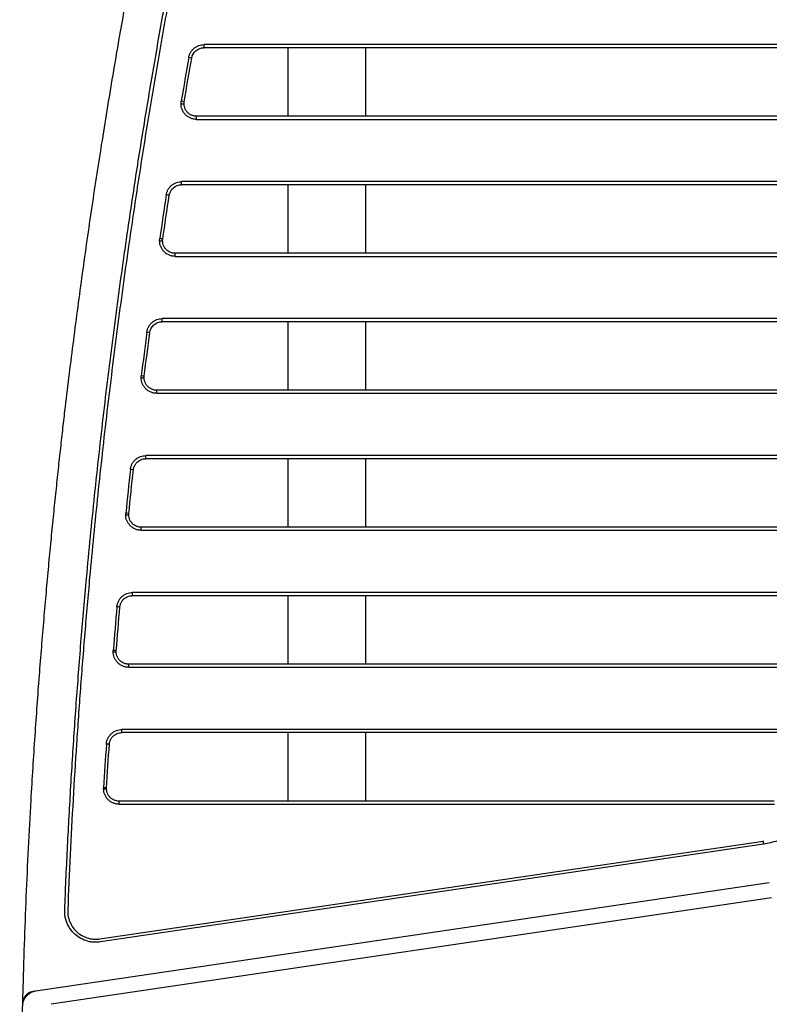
# Model space of a CAD drawing. Header units: millimetres. Extents: x -0.57 to 0.95, y -0.4 to 0.71.
# Tile 208 of 256: x 0.2955 to 0.3436, y 0.2022 to 0.2654. Entities that reach past the tile are written whole.
import ezdxf

# ---------------------------------------------------------------- set-up
doc = ezdxf.new("R2010")
doc.units = ezdxf.units.MM
doc.layers.add('FORMAT', color=7, linetype='Continuous')

msp = doc.modelspace()

# ---------------------------------------------------------------- linework, layer by layer
at = {"layer": 'FORMAT', "color": 7, "linetype": 'Continuous', "lineweight": 25}
for p, q in [((0.364694, 0.263809), (0.307301, 0.263809)), ((0.364687, 0.263609), (0.307295, 0.263609)), ((0.312674, 0.263609), (0.312674, 0.259209)), ((0.317674, 0.263609), (0.317674, 0.259209)), ((0.305823, 0.260009), (0.306016, 0.260009)), ((0.363464, 0.259209), (0.306816, 0.259209)), ((0.306823, 0.259009), (0.363471, 0.259009)), ((0.360849, 0.255009), (0.305863, 0.255009)), ((0.360842, 0.254809), (0.305856, 0.254809)), ((0.312674, 0.254809), (0.312674, 0.250409)), ((0.317674, 0.254809), (0.317674, 0.250409)), ((0.304446, 0.251209), (0.304639, 0.251209)), ((0.359619, 0.250409), (0.305439, 0.250409)), ((0.305446, 0.250209), (0.359626, 0.250209)), ((0.357004, 0.246209), (0.304618, 0.246209)), ((0.356997, 0.246009), (0.304611, 0.246009)), ((0.312674, 0.246009), (0.312674, 0.241609)), ((0.317674, 0.246009), (0.317674, 0.241609)), ((0.303262, 0.242409), (0.303455, 0.242409)), ((0.355774, 0.241609), (0.304255, 0.241609)), ((0.304262, 0.241409), (0.355781, 0.241409)), ((0.353152, 0.237209), (0.303557, 0.237209)), ((0.353159, 0.237409), (0.303564, 0.237409)), ((0.312674, 0.237209), (0.312674, 0.232809)), ((0.317674, 0.237209), (0.317674, 0.232809)), ((0.302269, 0.233609), (0.302462, 0.233609)), ((0.351929, 0.232809), (0.303262, 0.232809)), ((0.303269, 0.232609), (0.351936, 0.232609)), ((0.349307, 0.228409), (0.302693, 0.228409)), ((0.349314, 0.228609), (0.3027, 0.228609)), ((0.312674, 0.228409), (0.312674, 0.224009)), ((0.317674, 0.228409), (0.317674, 0.224009)), ((0.301465, 0.224809), (0.301658, 0.224809)), ((0.348084, 0.224009), (0.302458, 0.224009)), ((0.302465, 0.223809), (0.348091, 0.223809)), ((0.345462, 0.219609), (0.302017, 0.219609)), ((0.345469, 0.219809), (0.302024, 0.219809)), ((0.312674, 0.219609), (0.312674, 0.215209)), ((0.317674, 0.219609), (0.317674, 0.215209)), ((0.300849, 0.216009), (0.30085, 0.216068)), ((0.300849, 0.216009), (0.301042, 0.216009)), ((0.34393, 0.215209), (0.301842, 0.215209)), ((0.301849, 0.215009), (0.343937, 0.215009)), ((0.300606, 0.20636), (0.34321, 0.212649)), ((0.343246, 0.212452), (0.300642, 0.206162)), ((0.29634, 0.203), (0.343611, 0.209978)), ((0.343757, 0.208989), (0.297483, 0.202158)), ((0.298544, 0.208212), (0.298543, 0.20814))]:
    msp.add_line(p, q, dxfattribs=at)
for centre, radius, start, end in [((0.305863, 0.263759), 0.0014397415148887, 354.017332, 1.987772), ((0.304998, 0.255151), 0.007940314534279, 79.050034, 80.443677), ((0.304519, 0.252016), 0.0082645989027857, 79.48474, 80.823638), ((0.305384, 0.259059), 0.0014397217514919, 358.012234, 5.982702), ((0.304424, 0.254959), 0.0014397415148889, 354.017332, 1.987772), ((0.303557, 0.2452), 0.009056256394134, 80.413423, 81.63517), ((0.30314, 0.241966), 0.0094794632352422, 80.845481, 82.012638), ((0.304008, 0.250259), 0.0014397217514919, 358.012234, 5.982702), ((0.303179, 0.246159), 0.0014397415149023, 354.017332, 1.987772), ((0.30231, 0.234889), 0.0105326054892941, 81.76843, 82.818803), ((0.301954, 0.231501), 0.0111090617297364, 82.198856, 83.194691), ((0.302824, 0.241459), 0.0014397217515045, 358.012234, 5.982702), ((0.302126, 0.237359), 0.0014397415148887, 354.017332, 1.987772), ((0.301255, 0.224), 0.0125864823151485, 83.120715, 83.999599), ((0.300959, 0.220356), 0.0134198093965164, 83.550598, 84.374884), ((0.30183, 0.232659), 0.0014397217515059, 358.012234, 5.982702), ((0.301261, 0.228559), 0.0014397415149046, 354.017332, 1.987772), ((0.30039, 0.212126), 0.0156256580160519, 84.466152, 85.174036), ((0.300154, 0.208014), 0.0169266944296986, 84.893836, 85.547296), ((0.301026, 0.223859), 0.0014397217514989, 358.012234, 5.982702), ((0.300585, 0.219759), 0.0014397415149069, 354.017332, 1.987772), ((0.299714, 0.198308), 0.0206091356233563, 85.810824, 86.347501), ((0.299538, 0.193152), 0.0229541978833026, 86.241103, 86.722944), ((0.30041, 0.215059), 0.0014397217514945, 358.012234, 5.982702), ((0.344666, 0.212814), 0.0014652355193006, 186.428266, 194.299532)]:
    msp.add_arc(centre, radius, start, end, dxfattribs=at)
for points, knots in [([(0.3018571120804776, 0.2641970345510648), (0.3019631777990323, 0.2647951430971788), (0.3022500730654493, 0.2664129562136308), (0.3028108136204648, 0.2694688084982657), (0.3036388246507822, 0.2737814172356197), (0.3046500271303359, 0.2787241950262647), (0.3057120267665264, 0.2835341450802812), (0.3066308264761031, 0.2874615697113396), (0.3073306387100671, 0.2903778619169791), (0.3077900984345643, 0.2922881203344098), (0.3080194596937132, 0.2932254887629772), (0.3080931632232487, 0.2935267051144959)], [0, 0, 0, 0, 0.0607605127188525, 0.1643500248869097, 0.3107695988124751, 0.500013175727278, 0.6689860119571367, 0.8034701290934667, 0.9034699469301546, 0.9689807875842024, 0.9999999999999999, 0.9999999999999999, 0.9999999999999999, 0.9999999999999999]), ([(0.2983514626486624, 0.208220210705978), (0.2983779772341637, 0.2088631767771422), (0.2984310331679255, 0.2101497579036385), (0.2985221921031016, 0.212080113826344), (0.298621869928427, 0.2140120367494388), (0.2987308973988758, 0.2159454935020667), (0.2988490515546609, 0.2178804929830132), (0.2989763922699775, 0.219817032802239), (0.2991129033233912, 0.2217551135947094), (0.2992585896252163, 0.2236947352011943), (0.2994134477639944, 0.2256358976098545), (0.2995774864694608, 0.2275786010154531), (0.2998511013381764, 0.2306502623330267), (0.3002618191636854, 0.2348476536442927), (0.3008510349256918, 0.2401656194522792), (0.3015083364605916, 0.2454766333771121), (0.3021684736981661, 0.2503035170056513), (0.3028115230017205, 0.2546471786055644), (0.3034201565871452, 0.2585085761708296), (0.3040646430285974, 0.2623624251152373), (0.3047449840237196, 0.2662087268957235), (0.305461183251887, 0.2700474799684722), (0.3062132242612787, 0.2738786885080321), (0.3070011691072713, 0.2777023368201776), (0.307824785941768, 0.2815184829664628), (0.3086849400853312, 0.2853269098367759), (0.3095784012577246, 0.289128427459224), (0.3102041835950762, 0.2916557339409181), (0.3105171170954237, 0.2929195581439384)], [0, 0, 0, 0, 0.0225214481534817, 0.0450656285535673, 0.0676330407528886, 0.0902241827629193, 0.1128395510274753, 0.1354796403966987, 0.1581449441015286, 0.1808359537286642, 0.2035531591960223, 0.2262970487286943, 0.2490681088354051, 0.3114801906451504, 0.3738940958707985, 0.4363200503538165, 0.4987682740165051, 0.544393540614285, 0.5899950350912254, 0.6355767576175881, 0.6811427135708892, 0.726696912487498, 0.7722433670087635, 0.8177860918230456, 0.8633291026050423, 0.9088764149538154, 0.9544320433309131, 1, 1, 1, 1]), ([(0.3107041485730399, 0.2928709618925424), (0.310539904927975, 0.2922112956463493), (0.3102114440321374, 0.2908920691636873), (0.3097310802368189, 0.2889103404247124), (0.3092597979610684, 0.2869267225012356), (0.3087984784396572, 0.2849409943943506), (0.3083468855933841, 0.2829532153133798), (0.3079050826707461, 0.2809633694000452), (0.307473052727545, 0.2789714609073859), (0.3070508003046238, 0.2769774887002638), (0.3066383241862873, 0.2749814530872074), (0.3062356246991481, 0.2729833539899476), (0.3058427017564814, 0.2709831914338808), (0.3054595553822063, 0.2689809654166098), (0.3050861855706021, 0.2669766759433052), (0.3047225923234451, 0.2649703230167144), (0.3043687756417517, 0.2629619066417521), (0.3040247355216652, 0.2609514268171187), (0.3036904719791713, 0.258938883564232), (0.3033659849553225, 0.2569242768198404), (0.3030512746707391, 0.2549076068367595), (0.3027463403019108, 0.2528888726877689), (0.3022914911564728, 0.249774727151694), (0.3017141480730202, 0.2455619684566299), (0.3010548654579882, 0.2402461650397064), (0.3004637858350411, 0.2349230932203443), (0.2999985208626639, 0.2301788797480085), (0.2996351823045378, 0.226018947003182), (0.2993538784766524, 0.2224478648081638), (0.2991035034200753, 0.2188818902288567), (0.2988847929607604, 0.2153209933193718), (0.2986949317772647, 0.2117652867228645), (0.2985944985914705, 0.2093958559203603), (0.2985443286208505, 0.2082122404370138)], [0, 0, 0, 0, 0.0238038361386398, 0.0476038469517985, 0.0714006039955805, 0.0951946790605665, 0.1189866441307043, 0.1427770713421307, 0.1665665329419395, 0.1903556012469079, 0.2141448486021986, 0.2379348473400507, 0.2617261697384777, 0.2855193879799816, 0.309315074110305, 0.3331137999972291, 0.3569161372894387, 0.3807226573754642, 0.4045339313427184, 0.4283505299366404, 0.4521730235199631, 0.4760019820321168, 0.4998379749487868, 0.5623712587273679, 0.6248854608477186, 0.6873908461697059, 0.7498976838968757, 0.7917947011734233, 0.8336023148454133, 0.8753235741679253, 0.9169615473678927, 0.9585193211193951, 1, 1, 1, 1]), ([(0.3003915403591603, 0.2552722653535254), (0.3005019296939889, 0.2559772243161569), (0.3007268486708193, 0.2574135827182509), (0.3010818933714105, 0.2596059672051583), (0.301458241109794, 0.2618762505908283), (0.3017226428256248, 0.2634146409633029), (0.3018571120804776, 0.2641970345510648)], [0, 0, 0, 0, 0.2366809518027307, 0.482238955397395, 0.7366774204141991, 1, 1, 1, 1]), ([(0.3063163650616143, 0.2629811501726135), (0.3063218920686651, 0.2630088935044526), (0.3063329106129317, 0.2630642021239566), (0.3063582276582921, 0.2631449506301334), (0.3063899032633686, 0.2632234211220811), (0.3064426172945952, 0.2633272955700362), (0.3065267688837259, 0.2634505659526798), (0.3066544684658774, 0.2635786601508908), (0.3068027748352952, 0.263682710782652), (0.3069641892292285, 0.2637556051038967), (0.3071321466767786, 0.2638011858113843), (0.3072450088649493, 0.2638065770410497), (0.3073014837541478, 0.2638092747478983)], [0, 0, 0, 0, 0.0607072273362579, 0.121024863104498, 0.1813906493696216, 0.242241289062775, 0.3709346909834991, 0.500016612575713, 0.6287377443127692, 0.7578457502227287, 0.8788289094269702, 1, 1, 1, 1]), ([(0.3065064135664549, 0.2629467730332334), (0.3065385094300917, 0.263130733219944), (0.3066370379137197, 0.2633016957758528), (0.3069224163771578, 0.2635415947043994), (0.3071077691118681, 0.2636092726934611), (0.3072945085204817, 0.2636092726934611)], [0, 0, 0, 0, 0.5, 0.5, 1, 1, 1, 1]), ([(0.3058228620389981, 0.2600089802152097), (0.3058234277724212, 0.2600366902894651), (0.3058245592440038, 0.260092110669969), (0.3058325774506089, 0.2601469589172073), (0.3058365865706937, 0.2601743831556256)], [0, 0, 0, 0, 0.4999979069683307, 1, 1, 1, 1]), ([(0.3068228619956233, 0.259009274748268), (0.3067913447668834, 0.2590101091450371), (0.3067285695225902, 0.2590117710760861), (0.3066353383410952, 0.2590254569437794), (0.3065437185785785, 0.2590473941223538), (0.3064199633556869, 0.2590898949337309), (0.3062699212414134, 0.2591671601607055), (0.3061112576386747, 0.2592971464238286), (0.3059808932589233, 0.2594559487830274), (0.3058897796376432, 0.2596336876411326), (0.3058329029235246, 0.2598204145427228), (0.3058262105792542, 0.2599460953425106), (0.3058228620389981, 0.2600089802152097)], [0, 0, 0, 0, 0.0602749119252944, 0.1200540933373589, 0.1798759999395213, 0.2402779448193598, 0.3700885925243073, 0.5002277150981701, 0.6300074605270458, 0.7601156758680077, 0.8799729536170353, 0.9999999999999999, 0.9999999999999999, 0.9999999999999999, 0.9999999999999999]), ([(0.3068158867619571, 0.259209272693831), (0.306786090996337, 0.2592102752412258), (0.3067265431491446, 0.2592122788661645), (0.3066384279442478, 0.2592281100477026), (0.3065526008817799, 0.2592527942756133), (0.3064700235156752, 0.2592868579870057), (0.3063916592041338, 0.2593296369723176), (0.3063184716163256, 0.2593807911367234), (0.3062514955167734, 0.2594398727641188), (0.3061714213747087, 0.2595289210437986), (0.3060914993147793, 0.2596569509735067), (0.3060282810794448, 0.2598282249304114), (0.3060200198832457, 0.2599487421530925), (0.306015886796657, 0.2600090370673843)], [0, 0, 0, 0, 0.0712618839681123, 0.1424192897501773, 0.2135342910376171, 0.284620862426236, 0.3556752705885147, 0.426706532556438, 0.497766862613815, 0.5688251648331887, 0.7124472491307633, 0.8561370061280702, 1, 1, 1, 1]), ([(0.2983652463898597, 0.2402720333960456), (0.2984505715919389, 0.2409841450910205), (0.2986213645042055, 0.242409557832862), (0.2988904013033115, 0.2445479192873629), (0.2991691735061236, 0.2466886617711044), (0.2994585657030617, 0.248831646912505), (0.2997586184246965, 0.2509768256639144), (0.3000685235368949, 0.2531242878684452), (0.3002838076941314, 0.2545558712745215), (0.3003915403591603, 0.2552722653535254)], [0, 0, 0, 0, 0.1421408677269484, 0.2845191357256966, 0.4271356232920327, 0.5699911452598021, 0.7130865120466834, 0.8564225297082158, 0.9999999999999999, 0.9999999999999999, 0.9999999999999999, 0.9999999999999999]), ([(0.3048746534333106, 0.2541599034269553), (0.3048796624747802, 0.2541881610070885), (0.3048896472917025, 0.2542444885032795), (0.3049137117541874, 0.2543268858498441), (0.3049443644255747, 0.2544070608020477), (0.3049960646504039, 0.2545134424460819), (0.3050796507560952, 0.2546400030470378), (0.3052078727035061, 0.2547717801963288), (0.3053576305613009, 0.2548789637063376), (0.3055211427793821, 0.254954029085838), (0.3056914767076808, 0.2550009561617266), (0.3058059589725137, 0.2550065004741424), (0.3058632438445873, 0.2550092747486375)], [0, 0, 0, 0, 0.0606529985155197, 0.1209031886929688, 0.1812006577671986, 0.2419944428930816, 0.3708152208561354, 0.500018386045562, 0.6288673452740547, 0.7580972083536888, 0.8789561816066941, 1, 1, 1, 1]), ([(0.3050653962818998, 0.2541297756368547), (0.3050939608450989, 0.2543172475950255), (0.3051913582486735, 0.2544927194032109), (0.3054784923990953, 0.2547394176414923), (0.3056666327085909, 0.2548092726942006), (0.3058562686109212, 0.2548092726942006)], [0, 0, 0, 0, 0.5, 0.5, 1, 1, 1, 1]), ([(0.3044463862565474, 0.2512089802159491), (0.3044468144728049, 0.2512331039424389), (0.3044476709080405, 0.2512813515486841), (0.3044537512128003, 0.251329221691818), (0.3044567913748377, 0.2513531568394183)], [0, 0, 0, 0, 0.4999984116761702, 1, 1, 1, 1]), ([(0.3054463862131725, 0.2502092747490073), (0.3054148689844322, 0.2502101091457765), (0.3053520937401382, 0.2502117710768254), (0.3052588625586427, 0.2502254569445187), (0.3051672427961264, 0.250247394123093), (0.3050434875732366, 0.2502898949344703), (0.3048934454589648, 0.2503671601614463), (0.304734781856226, 0.2504971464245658), (0.3046044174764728, 0.2506559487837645), (0.3045133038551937, 0.2508336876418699), (0.3044564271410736, 0.2510204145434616), (0.3044497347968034, 0.2511460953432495), (0.3044463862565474, 0.2512089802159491)], [0, 0, 0, 0, 0.0602749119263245, 0.1200540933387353, 0.1798759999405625, 0.2402779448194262, 0.3700885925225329, 0.5002277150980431, 0.6300074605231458, 0.7601156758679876, 0.8799729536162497, 1, 1, 1, 1]), ([(0.3054394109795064, 0.2504092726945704), (0.3054096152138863, 0.2504102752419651), (0.305350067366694, 0.250412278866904), (0.3052619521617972, 0.250428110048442), (0.3051761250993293, 0.2504527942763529), (0.3050935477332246, 0.2504868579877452), (0.3050151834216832, 0.2505296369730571), (0.304941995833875, 0.2505807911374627), (0.304875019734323, 0.250639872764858), (0.3047949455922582, 0.2507289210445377), (0.3047150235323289, 0.2508569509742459), (0.3046518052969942, 0.2510282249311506), (0.304643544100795, 0.2511487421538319), (0.3046394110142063, 0.2512090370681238)], [0, 0, 0, 0, 0.0712618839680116, 0.1424192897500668, 0.2135342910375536, 0.2846208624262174, 0.3556752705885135, 0.426706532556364, 0.497766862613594, 0.5688251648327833, 0.7124472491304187, 0.8561370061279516, 1, 1, 1, 1]), ([(0.30362665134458, 0.2453387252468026), (0.3036311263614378, 0.2453674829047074), (0.3036400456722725, 0.2454248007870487), (0.3036628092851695, 0.2455088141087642), (0.3036923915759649, 0.2455906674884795), (0.3037430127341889, 0.2456995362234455), (0.3038259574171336, 0.2458293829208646), (0.3039546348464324, 0.2459648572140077), (0.3041057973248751, 0.2460751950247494), (0.3042713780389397, 0.2461524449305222), (0.3044440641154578, 0.2462007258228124), (0.3045601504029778, 0.2462064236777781), (0.3046182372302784, 0.246209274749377)], [0, 0, 0, 0, 0.0605981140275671, 0.1207801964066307, 0.1810087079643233, 0.2417450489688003, 0.3706944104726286, 0.500020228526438, 0.6289982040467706, 0.7583513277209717, 0.8790847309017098, 1, 1, 1, 1]), ([(0.3038179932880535, 0.2453128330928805), (0.3038429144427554, 0.2455037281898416), (0.3039390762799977, 0.2456836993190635), (0.30422784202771, 0.2459372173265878), (0.3044187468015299, 0.2460092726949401), (0.3046112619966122, 0.2460092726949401)], [0, 0, 0, 0, 0.5, 0.5, 1, 1, 1, 1]), ([(0.3032623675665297, 0.2424089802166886), (0.303262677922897, 0.2424295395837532), (0.3032632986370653, 0.2424706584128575), (0.3032677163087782, 0.2425115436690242), (0.3032699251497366, 0.2425319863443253)], [0, 0, 0, 0, 0.4999988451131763, 1, 1, 1, 1]), ([(0.3042623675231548, 0.2414092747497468), (0.3042308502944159, 0.2414101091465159), (0.3041680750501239, 0.241411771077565), (0.3040748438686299, 0.2414254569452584), (0.3039832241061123, 0.2414473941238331), (0.3038594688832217, 0.2414898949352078), (0.3037094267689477, 0.2415671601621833), (0.3035507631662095, 0.2416971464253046), (0.3034203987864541, 0.241855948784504), (0.3033292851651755, 0.2420336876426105), (0.3032724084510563, 0.2422204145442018), (0.3032657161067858, 0.2423460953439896), (0.3032623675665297, 0.2424089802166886)], [0, 0, 0, 0, 0.0602749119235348, 0.1200540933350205, 0.1798759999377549, 0.2402779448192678, 0.3700885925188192, 0.5002277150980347, 0.6300074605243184, 0.760115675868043, 0.8799729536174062, 1, 1, 1, 1]), ([(0.3042553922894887, 0.2416092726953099), (0.3042255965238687, 0.2416102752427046), (0.3041660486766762, 0.2416122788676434), (0.3040779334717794, 0.2416281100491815), (0.3039921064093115, 0.2416527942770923), (0.3039095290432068, 0.2416868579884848), (0.3038311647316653, 0.2417296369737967), (0.3037579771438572, 0.2417807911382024), (0.303691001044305, 0.2418398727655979), (0.3036109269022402, 0.2419289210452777), (0.3035310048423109, 0.2420569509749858), (0.3034677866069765, 0.2422282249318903), (0.3034595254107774, 0.2423487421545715), (0.3034553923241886, 0.2424090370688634)], [0, 0, 0, 0, 0.0712618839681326, 0.1424192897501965, 0.2135342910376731, 0.2846208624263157, 0.3556752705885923, 0.4267065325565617, 0.4977668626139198, 0.568825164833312, 0.7124472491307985, 0.8561370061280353, 1, 1, 1, 1]), ([(0.2961906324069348, 0.2152712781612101), (0.296231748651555, 0.2159687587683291), (0.2963127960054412, 0.217343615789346), (0.2964451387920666, 0.2193749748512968), (0.2965821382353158, 0.2213454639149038), (0.2967238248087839, 0.2232550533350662), (0.2968691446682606, 0.2251037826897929), (0.297017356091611, 0.2268916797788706), (0.2971676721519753, 0.2286187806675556), (0.2973193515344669, 0.2302851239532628), (0.2974716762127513, 0.2318907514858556), (0.2976239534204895, 0.2334357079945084), (0.2977755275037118, 0.2349200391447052), (0.2979257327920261, 0.236343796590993), (0.2980740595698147, 0.2377070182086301), (0.2982195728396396, 0.2390097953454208), (0.2983174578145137, 0.2398579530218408), (0.2983652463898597, 0.2402720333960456)], [0, 0, 0, 0, 0.0835128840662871, 0.1646185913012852, 0.2433173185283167, 0.319609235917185, 0.3934944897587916, 0.4649732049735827, 0.5340454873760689, 0.6007114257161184, 0.6649710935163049, 0.7268245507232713, 0.7862718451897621, 0.8433130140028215, 0.8979480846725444, 0.9501770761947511, 1, 1, 1, 1]), ([(0.3025702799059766, 0.2365175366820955), (0.3025742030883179, 0.2365467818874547), (0.3025820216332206, 0.2366050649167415), (0.3026034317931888, 0.2366906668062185), (0.3026318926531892, 0.2367741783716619), (0.3026813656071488, 0.236885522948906), (0.302763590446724, 0.2370186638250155), (0.3028926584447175, 0.2371578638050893), (0.3030451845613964, 0.2372713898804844), (0.3032128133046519, 0.2373508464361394), (0.3033878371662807, 0.23740049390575), (0.3035055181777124, 0.2374063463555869), (0.3035644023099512, 0.2374092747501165)], [0, 0, 0, 0, 0.060542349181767, 0.120655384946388, 0.1808140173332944, 0.2414920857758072, 0.3705717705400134, 0.5000221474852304, 0.6291308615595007, 0.7586091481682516, 0.8792150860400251, 1, 1, 1, 1]), ([(0.3027621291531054, 0.2364958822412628), (0.3027660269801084, 0.2365235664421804), (0.3027738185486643, 0.2365789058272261), (0.3027965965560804, 0.2366597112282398), (0.3028269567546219, 0.2367377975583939), (0.302865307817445, 0.2368123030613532), (0.3029110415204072, 0.2368824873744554), (0.3029811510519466, 0.2369690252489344), (0.303085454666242, 0.2370624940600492), (0.303231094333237, 0.2371448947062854), (0.3033905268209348, 0.2371988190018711), (0.3035017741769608, 0.2372057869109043), (0.303557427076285, 0.2372092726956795)], [0, 0, 0, 0, 0.0717050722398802, 0.1433349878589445, 0.2149392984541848, 0.2865301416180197, 0.3581062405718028, 0.4296769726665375, 0.572185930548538, 0.7146809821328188, 0.8572655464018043, 1, 1, 1, 1]), ([(0.302269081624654, 0.233608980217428), (0.3022692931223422, 0.2336259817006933), (0.3022697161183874, 0.2336599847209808), (0.3022727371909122, 0.2336938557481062), (0.3022742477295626, 0.2337107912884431)], [0, 0, 0, 0, 0.4999992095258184, 1, 1, 1, 1]), ([(0.3032690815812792, 0.2326092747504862), (0.3032375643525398, 0.2326101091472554), (0.3031747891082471, 0.2326117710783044), (0.3030815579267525, 0.2326254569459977), (0.3029899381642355, 0.2326473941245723), (0.3028661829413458, 0.2326898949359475), (0.3027161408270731, 0.2327671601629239), (0.3025574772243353, 0.2328971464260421), (0.3024271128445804, 0.2330559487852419), (0.3023359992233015, 0.2332336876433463), (0.3022791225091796, 0.2334204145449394), (0.3022724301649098, 0.2335460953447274), (0.302269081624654, 0.233608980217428)], [0, 0, 0, 0, 0.0602749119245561, 0.1200540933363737, 0.1798759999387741, 0.2402779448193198, 0.3700885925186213, 0.5002277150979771, 0.6300074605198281, 0.7601156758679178, 0.8799729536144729, 1, 1, 1, 1]), ([(0.3032621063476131, 0.2328092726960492), (0.3032323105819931, 0.2328102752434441), (0.3031727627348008, 0.2328122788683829), (0.303084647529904, 0.2328281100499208), (0.3029988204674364, 0.2328527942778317), (0.3029162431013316, 0.232886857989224), (0.3028378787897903, 0.2329296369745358), (0.3027646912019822, 0.2329807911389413), (0.3026977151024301, 0.2330398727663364), (0.3026176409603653, 0.2331289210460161), (0.3025377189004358, 0.2332569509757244), (0.302474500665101, 0.2334282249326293), (0.3024662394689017, 0.2335487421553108), (0.3024621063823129, 0.2336090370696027)], [0, 0, 0, 0, 0.0712618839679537, 0.1424192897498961, 0.2135342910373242, 0.2846208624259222, 0.3556752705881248, 0.4267065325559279, 0.4977668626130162, 0.5688251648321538, 0.7124472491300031, 0.8561370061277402, 1, 1, 1, 1]), ([(0.3017041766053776, 0.2276964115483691), (0.3017075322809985, 0.2277261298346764), (0.3017142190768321, 0.2277853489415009), (0.3017342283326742, 0.2278725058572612), (0.3017615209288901, 0.2279576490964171), (0.3018097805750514, 0.2280714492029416), (0.301891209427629, 0.2282078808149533), (0.3020206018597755, 0.228350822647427), (0.3021744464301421, 0.2284675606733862), (0.3023440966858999, 0.2285492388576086), (0.3025214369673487, 0.2286002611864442), (0.3026406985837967, 0.2286062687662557), (0.3027003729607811, 0.2286092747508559)], [0, 0, 0, 0, 0.0604858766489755, 0.1205291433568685, 0.1806171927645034, 0.2412363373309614, 0.370447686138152, 0.5000241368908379, 0.6292649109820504, 0.758869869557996, 0.8793468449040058, 1, 1, 1, 1]), ([(0.3018964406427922, 0.2276789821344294), (0.3018998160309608, 0.2277071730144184), (0.3019065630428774, 0.2277635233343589), (0.301928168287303, 0.2278460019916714), (0.3019576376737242, 0.2279258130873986), (0.3019954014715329, 0.2280020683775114), (0.3020408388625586, 0.2280739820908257), (0.3021108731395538, 0.2281626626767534), (0.3022157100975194, 0.2282585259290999), (0.3023627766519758, 0.2283431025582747), (0.3025241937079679, 0.2283985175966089), (0.3026369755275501, 0.2284056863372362), (0.302693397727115, 0.2284092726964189)], [0, 0, 0, 0, 0.0717806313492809, 0.143481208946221, 0.2151543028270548, 0.2868127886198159, 0.3584553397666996, 0.4300919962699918, 0.5724942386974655, 0.7148809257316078, 0.8573613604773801, 1, 1, 1, 1]), ([(0.3014649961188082, 0.2248089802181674), (0.301465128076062, 0.2248224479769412), (0.3014653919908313, 0.22484938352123), (0.3014672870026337, 0.2248762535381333), (0.3014682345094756, 0.224889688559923)], [0, 0, 0, 0, 0.499999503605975, 1, 1, 1, 1]), ([(0.3024649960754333, 0.2238092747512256), (0.3024334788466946, 0.2238101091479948), (0.3023707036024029, 0.2238117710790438), (0.302277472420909, 0.2238254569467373), (0.3021858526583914, 0.223847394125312), (0.3020620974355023, 0.2238898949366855), (0.3019120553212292, 0.2239671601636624), (0.3017533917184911, 0.2240971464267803), (0.3016230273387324, 0.22425594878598), (0.3015319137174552, 0.2244336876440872), (0.3014750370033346, 0.2246204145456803), (0.3014683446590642, 0.2247460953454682), (0.3014649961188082, 0.2248089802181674)], [0, 0, 0, 0, 0.0602749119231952, 0.120054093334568, 0.179875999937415, 0.2402779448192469, 0.3700885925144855, 0.5002277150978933, 0.6300074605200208, 0.76011567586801, 0.8799729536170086, 1, 1, 1, 1]), ([(0.3024580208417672, 0.2240092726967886), (0.3024282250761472, 0.2240102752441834), (0.3023686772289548, 0.2240122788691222), (0.302280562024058, 0.2240281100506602), (0.3021947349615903, 0.224052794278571), (0.3021121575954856, 0.2240868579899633), (0.3020337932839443, 0.2241296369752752), (0.3019606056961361, 0.2241807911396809), (0.3018936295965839, 0.2242398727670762), (0.3018135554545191, 0.224328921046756), (0.3017336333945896, 0.2244569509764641), (0.301670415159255, 0.2246282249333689), (0.3016621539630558, 0.2247487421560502), (0.3016580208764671, 0.2248090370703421)], [0, 0, 0, 0, 0.0712618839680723, 0.142419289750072, 0.2135342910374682, 0.2846208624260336, 0.3556752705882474, 0.4267065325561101, 0.497766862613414, 0.5688251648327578, 0.7124472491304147, 0.8561370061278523, 1, 1, 1, 1]), ([(0.3010264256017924, 0.2188752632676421), (0.3010291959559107, 0.2189054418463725), (0.3010347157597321, 0.2189655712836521), (0.3010532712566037, 0.2190542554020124), (0.3010793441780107, 0.2191410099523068), (0.3011263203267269, 0.2192572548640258), (0.301206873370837, 0.2193969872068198), (0.3013365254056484, 0.2195437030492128), (0.3014916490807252, 0.2196636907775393), (0.3016633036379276, 0.2197476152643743), (0.3018429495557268, 0.2198000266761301), (0.3019637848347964, 0.2198061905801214), (0.3020242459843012, 0.2198092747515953)], [0, 0, 0, 0, 0.060428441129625, 0.1204009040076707, 0.1804173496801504, 0.2409766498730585, 0.3703216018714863, 0.5000262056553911, 0.6294009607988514, 0.7591346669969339, 0.8794806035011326, 1, 1, 1, 1]), ([(0.301219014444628, 0.2188620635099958), (0.3012218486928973, 0.2188907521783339), (0.3012275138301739, 0.2189480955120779), (0.3012478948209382, 0.2190322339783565), (0.3012764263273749, 0.2191137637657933), (0.3013135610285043, 0.2191917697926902), (0.3013586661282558, 0.2192654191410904), (0.3014285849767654, 0.2193562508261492), (0.3015339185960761, 0.2194545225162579), (0.3016823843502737, 0.2195412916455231), (0.3018457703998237, 0.2195982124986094), (0.3019600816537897, 0.2196055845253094), (0.302017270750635, 0.2196092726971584)], [0, 0, 0, 0, 0.0718577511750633, 0.1436303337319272, 0.2153734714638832, 0.2871008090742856, 0.3588109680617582, 0.4305146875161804, 0.5728082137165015, 0.7150844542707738, 0.8574588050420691, 1, 1, 1, 1]), ([(0.3018486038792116, 0.2150092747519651), (0.3018170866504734, 0.2150101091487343), (0.3017543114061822, 0.2150117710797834), (0.3016610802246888, 0.2150254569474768), (0.3015694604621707, 0.2150473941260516), (0.30144570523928, 0.215089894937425), (0.3012956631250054, 0.2151671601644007), (0.3011369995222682, 0.2152971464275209), (0.3010066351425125, 0.2154559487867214), (0.3009155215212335, 0.2156336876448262), (0.3008586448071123, 0.2158204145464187), (0.3008519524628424, 0.2159460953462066), (0.3008486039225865, 0.2160089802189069)], [0, 0, 0, 0, 0.0602749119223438, 0.1200540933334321, 0.1798759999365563, 0.2402779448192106, 0.3700885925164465, 0.5002277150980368, 0.6300074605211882, 0.7601156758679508, 0.8799729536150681, 1, 1, 1, 1]), ([(0.3018416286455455, 0.2152092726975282), (0.3018118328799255, 0.2152102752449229), (0.3017522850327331, 0.2152122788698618), (0.3016641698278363, 0.2152281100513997), (0.3015783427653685, 0.2152527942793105), (0.3014957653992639, 0.2152868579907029), (0.3014174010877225, 0.2153296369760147), (0.3013442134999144, 0.2153807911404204), (0.3012772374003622, 0.2154398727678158), (0.3011971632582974, 0.2155289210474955), (0.301117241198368, 0.2156569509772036), (0.3010540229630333, 0.2158282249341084), (0.3010457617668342, 0.2159487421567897), (0.3010416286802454, 0.2160090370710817)], [0, 0, 0, 0, 0.0712618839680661, 0.1424192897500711, 0.2135342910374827, 0.2846208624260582, 0.3556752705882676, 0.4267065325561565, 0.4977668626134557, 0.5688251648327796, 0.7124472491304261, 0.8561370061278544, 1, 1, 1, 1]), ([(0.2956741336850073, 0.202901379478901), (0.2957286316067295, 0.2049641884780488), (0.2957967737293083, 0.2070265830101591), (0.2959689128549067, 0.2111500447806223), (0.2960723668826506, 0.2132111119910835), (0.2961906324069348, 0.2152712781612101)], [0, 0, 0, 0, 0.5, 0.5, 1, 1, 1, 1]), ([(0.3474826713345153, 0.2156905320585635), (0.3474513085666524, 0.2156210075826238), (0.3473886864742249, 0.2154821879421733), (0.3472840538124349, 0.2152793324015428), (0.3471718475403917, 0.2150810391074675), (0.3470512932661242, 0.2148876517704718), (0.3469225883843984, 0.2146990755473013), (0.3466908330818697, 0.2143879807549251), (0.3463268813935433, 0.2139766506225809), (0.3457923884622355, 0.2135114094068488), (0.345203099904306, 0.2131175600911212), (0.3446425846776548, 0.2128403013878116), (0.3441358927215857, 0.2126533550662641), (0.3436960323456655, 0.212528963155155), (0.3433962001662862, 0.2124774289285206), (0.3432460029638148, 0.2124516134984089)], [0, 0, 0, 0, 0.0410976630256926, 0.0820597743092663, 0.1229570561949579, 0.1638605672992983, 0.2048413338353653, 0.2459699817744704, 0.3729107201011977, 0.4999577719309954, 0.6269179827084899, 0.7539831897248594, 0.8360601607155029, 0.9178763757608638, 1, 1, 1, 1]), ([(0.3006419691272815, 0.2061619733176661), (0.3005956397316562, 0.206156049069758), (0.3005034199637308, 0.2061442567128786), (0.3003644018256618, 0.2061387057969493), (0.3002260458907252, 0.2061422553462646), (0.300088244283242, 0.2061557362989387), (0.2999510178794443, 0.2061789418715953), (0.2997113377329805, 0.2062367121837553), (0.2993795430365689, 0.2063696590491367), (0.2990018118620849, 0.2066400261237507), (0.2986926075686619, 0.2069869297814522), (0.2985030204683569, 0.2073436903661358), (0.2984000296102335, 0.2076668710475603), (0.2983511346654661, 0.2079418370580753), (0.298351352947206, 0.2081271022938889), (0.2983514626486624, 0.208220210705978)], [0, 0, 0, 0, 0.0399149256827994, 0.0794516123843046, 0.1188019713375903, 0.1581606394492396, 0.1977221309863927, 0.2376779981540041, 0.3688577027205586, 0.5001723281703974, 0.6313184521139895, 0.7625977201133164, 0.841960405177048, 0.9205743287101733, 1, 1, 1, 1]), ([(0.2985428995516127, 0.2081399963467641), (0.2985436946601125, 0.2080988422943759), (0.2985452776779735, 0.2080169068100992), (0.2985581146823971, 0.2078949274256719), (0.2985786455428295, 0.2077746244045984), (0.2986075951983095, 0.2076560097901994), (0.2986447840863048, 0.2075390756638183), (0.2987242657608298, 0.2073374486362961), (0.2988793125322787, 0.2070647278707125), (0.2991572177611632, 0.2067667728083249), (0.2994927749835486, 0.206535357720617), (0.2998233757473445, 0.2064068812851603), (0.3001161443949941, 0.2063491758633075), (0.3003618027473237, 0.2063332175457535), (0.3005241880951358, 0.2063509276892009), (0.3006057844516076, 0.2063598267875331)], [0, 0, 0, 0, 0.0399727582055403, 0.0795835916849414, 0.1190174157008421, 0.1584616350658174, 0.1981035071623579, 0.2381275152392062, 0.368952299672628, 0.4999661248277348, 0.6308253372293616, 0.7618713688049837, 0.8414578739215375, 0.9203348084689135, 1, 1, 1, 1]), ([(0.2956512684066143, 0.2020608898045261), (0.295662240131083, 0.2021584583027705), (0.2956855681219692, 0.2023659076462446), (0.2958474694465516, 0.2026628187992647), (0.296072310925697, 0.202866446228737), (0.2963045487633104, 0.2029821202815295), (0.2964370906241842, 0.2030099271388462), (0.2965048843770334, 0.2030241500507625)], [0, 0, 0, 0, 0.2099523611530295, 0.4463989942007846, 0.7092770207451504, 0.8512982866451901, 1, 1, 1, 1]), ([(0.2956575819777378, 0.2022267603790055), (0.2956592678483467, 0.2022584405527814), (0.2956625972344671, 0.2023210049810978), (0.2956809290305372, 0.2024126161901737), (0.2957091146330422, 0.2025004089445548), (0.2957480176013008, 0.2025843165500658), (0.2957974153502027, 0.2026642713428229), (0.295875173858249, 0.2027633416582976), (0.2959906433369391, 0.20286947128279), (0.2961562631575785, 0.2029614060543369), (0.2962783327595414, 0.2029869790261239), (0.2963404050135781, 0.2029999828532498)], [0, 0, 0, 0, 0.0848098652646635, 0.167489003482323, 0.2491855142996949, 0.3310888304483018, 0.4143795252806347, 0.5001809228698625, 0.6675989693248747, 0.8309744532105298, 1, 1, 1, 1]), ([(0.2954589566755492, 0.188267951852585), (0.2954722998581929, 0.1905946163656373), (0.2954949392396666, 0.1929212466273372), (0.2955575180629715, 0.1975743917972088), (0.2955991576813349, 0.1999008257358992), (0.2956574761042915, 0.2022267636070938)], [0, 0, 0, 0, 0.5, 0.5, 1, 1, 1, 1])]:
    msp.add_open_spline(points, degree=3, knots=knots, dxfattribs=at)
for points in [[(0.3063163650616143, 0.2629811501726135), (0.3061532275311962, 0.2620461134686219), (0.3059933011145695, 0.2611105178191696), (0.3058365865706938, 0.2601743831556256)], [(0.3060268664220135, 0.2601413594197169), (0.3061835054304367, 0.2610770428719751), (0.3063433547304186, 0.2620121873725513), (0.3065064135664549, 0.2629467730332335)], [(0.306015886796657, 0.2600090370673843), (0.3060158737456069, 0.2600533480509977), (0.3060195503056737, 0.2600976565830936), (0.3060268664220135, 0.2601413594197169)], [(0.3048746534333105, 0.2541599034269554), (0.3047321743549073, 0.2532247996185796), (0.3045928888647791, 0.2522892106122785), (0.3044567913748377, 0.2513531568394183)], [(0.3046477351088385, 0.2513243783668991), (0.3047837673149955, 0.2522599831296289), (0.3049229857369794, 0.2531951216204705), (0.3050653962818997, 0.2541297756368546)], [(0.3046394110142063, 0.2512090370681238), (0.3046393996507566, 0.2512476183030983), (0.3046421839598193, 0.2512861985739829), (0.3046477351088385, 0.2513243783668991)], [(0.30362665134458, 0.2453387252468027), (0.3035045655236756, 0.24440355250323), (0.3033856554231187, 0.2434679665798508), (0.3032699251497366, 0.2425319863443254)], [(0.3034614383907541, 0.2425074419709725), (0.303577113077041, 0.243442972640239), (0.3036959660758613, 0.2443781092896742), (0.3038179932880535, 0.2453128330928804)], [(0.3034553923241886, 0.2424090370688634), (0.3034553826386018, 0.2424419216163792), (0.3034574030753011, 0.2424748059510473), (0.3034614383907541, 0.2425074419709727)], [(0.3025702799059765, 0.2365175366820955), (0.3024684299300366, 0.2355822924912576), (0.3023697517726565, 0.2346467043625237), (0.3022742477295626, 0.2337107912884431)], [(0.3024662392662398, 0.2336904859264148), (0.302561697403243, 0.23462594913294), (0.3026603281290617, 0.2355610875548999), (0.3027621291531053, 0.2364958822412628)], [(0.3024621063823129, 0.2336090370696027), (0.3024620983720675, 0.2336362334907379), (0.3024634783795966, 0.2336634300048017), (0.3024662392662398, 0.2336904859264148)], [(0.3017041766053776, 0.2276964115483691), (0.30162236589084, 0.2267611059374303), (0.301543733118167, 0.2258255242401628), (0.3014682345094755, 0.224889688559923)], [(0.3016606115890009, 0.2248736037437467), (0.3017360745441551, 0.2258089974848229), (0.3018146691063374, 0.2267441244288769), (0.3018964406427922, 0.2276789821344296)], [(0.3016580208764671, 0.2248090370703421), (0.3016580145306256, 0.2248305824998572), (0.3016588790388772, 0.224852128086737), (0.3016606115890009, 0.2248736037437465)], [(0.3010264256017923, 0.2188752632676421), (0.3009645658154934, 0.2179398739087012), (0.3009058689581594, 0.2170042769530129), (0.3008503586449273, 0.2160684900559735)], [(0.301043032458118, 0.2160566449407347), (0.3010985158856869, 0.2169919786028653), (0.3011571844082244, 0.2179271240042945), (0.301219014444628, 0.2188620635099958)], [(0.3010416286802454, 0.2160090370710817), (0.3010416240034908, 0.2160249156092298), (0.3010420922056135, 0.2160407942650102), (0.3010430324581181, 0.2160566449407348)], [(0.2956574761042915, 0.2022267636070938), (0.2956628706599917, 0.2024516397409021), (0.2956684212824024, 0.2026765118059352), (0.2956741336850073, 0.202901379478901)]]:
    msp.add_open_spline(points, degree=3, dxfattribs=at)

doc.saveas('drawing.dxf')
